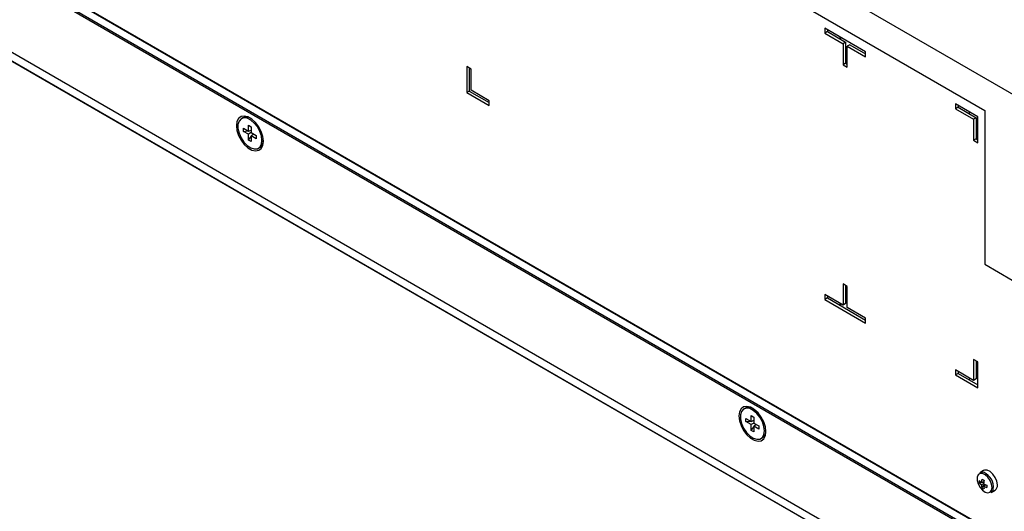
# Model space of a CAD drawing. Header units: millimetres. Extents: x 0 to 844, y -2 to 552.
# Tile 92 of 151: x 641 to 666, y 383 to 395. Entities that reach past the tile are written whole.
import ezdxf

# ---------------------------------------------------------------- set-up
doc = ezdxf.new("R2010")
doc.units = ezdxf.units.MM

msp = doc.modelspace()

# ---------------------------------------------------------------- linework, layer by layer
at = {"color": 7, "linetype": 'Continuous', "lineweight": 25}
for p, q in [((587.644, 424.555), (743.8, 334.409)), ((587.644, 424.555), (746.651, 332.762)), ((587.83, 424.663), (743.351, 334.883)), ((614.199, 422.638), (681.921, 383.543)), ((731.873, 343.659), (610.206, 413.896)), ((652.178, 399.917), (665.125, 392.443)), ((662.189, 393.885), (661.185, 394.465)), ((661.185, 394.465), (661.185, 394.342)), ((661.249, 394.38), (661.185, 394.342)), ((661.185, 394.342), (661.634, 394.083)), ((661.249, 394.428), (661.249, 394.38)), ((661.249, 394.38), (661.698, 394.12)), ((661.556, 394.25), (661.556, 394.202)), ((661.568, 394.243), (661.568, 394.195)), ((661.698, 394.12), (661.634, 394.083)), ((661.634, 394.083), (661.634, 393.565)), ((661.698, 394.12), (661.698, 393.602)), ((661.804, 394.059), (661.74, 394.022)), ((661.74, 393.503), (661.74, 394.022)), ((661.74, 394.022), (662.189, 393.763)), ((661.804, 394.059), (662.189, 393.837)), ((662.189, 393.763), (662.189, 393.885)), ((652.474, 393.46), (652.368, 393.521)), ((652.368, 393.521), (652.368, 392.88)), ((661.698, 393.602), (661.634, 393.565)), ((661.634, 393.565), (661.74, 393.503)), ((661.698, 393.602), (661.74, 393.578)), ((652.432, 393.484), (652.432, 392.918)), ((652.474, 392.942), (652.474, 393.46)), ((652.432, 392.918), (652.368, 392.88)), ((652.368, 392.88), (652.923, 392.56)), ((652.432, 392.918), (652.923, 392.634)), ((652.923, 392.682), (652.474, 392.942)), ((652.923, 392.56), (652.923, 392.682)), ((664.957, 392.287), (664.402, 392.607)), ((664.402, 392.607), (664.402, 392.485)), ((664.466, 392.57), (664.466, 392.522)), ((664.466, 392.522), (664.402, 392.485)), ((664.402, 392.485), (664.851, 392.226)), ((664.466, 392.522), (664.915, 392.263)), ((664.742, 392.411), (664.742, 392.363)), ((664.957, 391.646), (664.957, 392.287)), ((665.125, 392.443), (665.125, 388.659)), ((646.854, 392.26), (646.819, 392.239)), ((646.995, 392.077), (647.063, 392.038)), ((646.995, 391.934), (646.995, 392.077)), ((664.915, 392.263), (664.851, 392.226)), ((664.851, 392.226), (664.851, 391.707)), ((664.915, 392.263), (664.915, 391.745)), ((646.871, 392.006), (646.995, 391.934)), ((646.871, 391.927), (646.871, 392.006)), ((646.871, 391.927), (646.98, 391.943)), ((646.995, 391.856), (646.871, 391.927)), ((646.995, 391.934), (647.063, 391.96)), ((647.063, 391.895), (646.995, 391.856)), ((646.995, 391.713), (646.995, 391.856)), ((646.995, 391.713), (647.063, 391.8)), ((647.038, 391.951), (647.063, 391.954)), ((647.063, 392.038), (647.063, 391.895)), ((647.063, 391.895), (647.186, 391.824)), ((647.063, 391.817), (647.119, 391.862)), ((647.063, 391.817), (647.063, 391.674)), ((647.186, 391.745), (647.063, 391.817)), ((647.099, 391.846), (647.114, 391.865)), ((647.186, 391.824), (647.186, 391.745)), ((647.063, 391.674), (646.995, 391.713)), ((664.915, 391.745), (664.851, 391.707)), ((664.851, 391.707), (664.957, 391.646)), ((664.915, 391.745), (664.957, 391.721)), ((647.239, 391.512), (647.274, 391.532)), ((665.125, 388.659), (665.802, 388.268)), ((661.74, 388.111), (661.634, 388.172)), ((661.634, 388.172), (661.634, 387.654)), ((661.698, 388.135), (661.698, 387.691)), ((661.74, 387.592), (661.74, 388.111)), ((661.634, 387.654), (661.185, 387.913)), ((661.185, 387.913), (661.185, 387.79)), ((661.249, 387.828), (661.185, 387.79)), ((661.185, 387.79), (662.189, 387.211)), ((661.249, 387.876), (661.249, 387.828)), ((661.249, 387.828), (662.189, 387.285)), ((661.556, 387.698), (661.556, 387.65)), ((661.568, 387.691), (661.568, 387.643)), ((661.698, 387.691), (661.634, 387.654)), ((662.189, 387.333), (661.74, 387.592)), ((662.189, 387.211), (662.189, 387.333)), ((664.957, 386.254), (664.851, 386.315)), ((664.851, 386.315), (664.851, 385.796)), ((664.915, 386.278), (664.915, 385.834)), ((664.957, 385.613), (664.957, 386.254)), ((664.851, 385.796), (664.402, 386.056)), ((664.402, 386.056), (664.402, 385.933)), ((664.466, 386.018), (664.466, 385.97)), ((664.466, 385.97), (664.402, 385.933)), ((664.402, 385.933), (664.957, 385.613)), ((664.466, 385.97), (664.957, 385.687)), ((664.742, 385.859), (664.74, 385.812)), ((664.742, 385.859), (664.742, 385.859)), ((664.915, 385.834), (664.851, 385.796)), ((659.228, 385.116), (659.193, 385.096)), ((659.245, 384.862), (659.369, 384.791)), ((659.245, 384.784), (659.245, 384.862)), ((659.245, 384.784), (659.354, 384.799)), ((659.369, 384.712), (659.245, 384.784)), ((659.369, 384.933), (659.437, 384.894)), ((659.369, 384.791), (659.369, 384.933)), ((659.369, 384.791), (659.437, 384.817)), ((659.413, 384.807), (659.437, 384.811)), ((659.437, 384.894), (659.437, 384.751)), ((659.437, 384.751), (659.369, 384.712)), ((659.369, 384.569), (659.369, 384.712)), ((659.369, 384.569), (659.437, 384.656)), ((659.437, 384.53), (659.369, 384.569)), ((659.437, 384.751), (659.561, 384.68)), ((659.437, 384.673), (659.494, 384.719)), ((659.437, 384.673), (659.437, 384.53)), ((659.561, 384.602), (659.437, 384.673)), ((659.473, 384.702), (659.489, 384.722)), ((659.561, 384.68), (659.561, 384.602)), ((659.613, 384.368), (659.648, 384.388)), ((665.097, 383.583), (665.002, 383.528)), ((664.988, 383.275), (665.098, 383.293)), ((665.043, 383.288), (665.1, 383.309)), ((665.095, 383.258), (665.043, 383.228)), ((665.056, 383.157), (665.127, 383.243)), ((665.095, 383.198), (665.141, 383.237)), ((665.282, 383.043), (665.377, 383.098))]:
    msp.add_line(p, q, dxfattribs=at)
at = {"color": 8, "linetype": 'Continuous', "lineweight": 25}
for p, q in [((595.22, 422.294), (731.875, 343.405)), ((595.229, 422.33), (731.873, 343.447)), ((610.199, 413.892), (731.873, 343.651))]:
    msp.add_line(p, q, dxfattribs=at)
at = {"color": 7, "linetype": 'Continuous', "lineweight": 25, "flags": 128}
for points in [[(646.696, 392.067), (646.71, 391.951), (646.749, 391.829), (646.811, 391.711), (646.891, 391.606), (646.981, 391.523), (647.076, 391.468), (647.167, 391.447), (647.246, 391.46), (647.308, 391.506), (647.348, 391.583), (647.361, 391.684), (647.348, 391.799), (647.308, 391.921), (647.246, 392.04), (647.167, 392.145), (647.076, 392.228), (646.981, 392.283), (646.891, 392.304), (646.811, 392.291), (646.749, 392.244), (646.71, 392.168), (646.696, 392.067)], [(647.326, 391.704), (647.313, 391.813), (647.274, 391.927), (647.214, 392.037), (647.137, 392.132), (647.051, 392.205), (646.963, 392.248), (646.88, 392.258), (646.811, 392.234), (646.761, 392.179), (646.735, 392.096), (646.735, 391.994), (646.761, 391.881), (646.811, 391.768), (646.88, 391.664), (646.963, 391.579), (647.051, 391.521), (647.137, 391.493), (647.214, 391.5), (647.274, 391.541), (647.313, 391.61), (647.326, 391.704)], [(659.071, 384.924), (659.084, 384.808), (659.124, 384.686), (659.185, 384.567), (659.265, 384.462), (659.356, 384.379), (659.45, 384.325), (659.541, 384.303), (659.621, 384.316), (659.683, 384.363), (659.722, 384.44), (659.735, 384.54), (659.722, 384.656), (659.683, 384.778), (659.621, 384.896), (659.541, 385.001), (659.45, 385.084), (659.356, 385.139), (659.265, 385.161), (659.185, 385.147), (659.124, 385.101), (659.084, 385.024), (659.071, 384.924)], [(659.7, 384.56), (659.687, 384.669), (659.648, 384.783), (659.588, 384.893), (659.512, 384.988), (659.425, 385.061), (659.337, 385.104), (659.255, 385.115), (659.185, 385.091), (659.136, 385.035), (659.109, 384.952), (659.109, 384.85), (659.136, 384.737), (659.185, 384.624), (659.255, 384.521), (659.337, 384.436), (659.425, 384.377), (659.512, 384.35), (659.588, 384.357), (659.648, 384.397), (659.687, 384.467), (659.7, 384.56)], [(665.435, 383.226), (665.422, 383.316), (665.383, 383.41), (665.325, 383.494), (665.255, 383.557), (665.183, 383.591), (665.118, 383.592), (665.097, 383.583)], [(665.306, 383.165), (665.293, 383.25), (665.258, 383.338), (665.203, 383.417), (665.137, 383.477), (665.069, 383.509), (665.008, 383.509), (664.962, 383.477), (664.937, 383.418), (664.937, 383.339), (664.962, 383.251), (665.008, 383.166), (665.069, 383.096), (665.137, 383.049), (665.203, 383.033), (665.258, 383.049), (665.293, 383.095), (665.306, 383.165)]]:
    msp.add_lwpolyline(points, dxfattribs=at)
at = {"color": 7, "linetype": 'Continuous', "lineweight": 25}
for centre, radius, start, end in [((646.94, 392.072), 0.206, 58.6675, 114.5214), ((647.161, 391.697), 0.199, 304.4294, 2.3706), ((659.314, 384.928), 0.206, 58.6678, 114.5212), ((659.536, 384.553), 0.199, 304.429, 2.3711), ((665.303, 383.304), 0.317, 174.8223, 185.1777), ((665.255, 383.614), 0.388, 226.4729, 236.9284), ((665.057, 383.416), 0.125, 66.1168, 116.4351), ((665.571, 383.251), 0.529, 166.8117, 175.9419), ((666.04, 385.02), 1.92, 239.1493, 240.8561), ((665.772, 383.22), 0.677, 169.5052, 176.7199), ((665.232, 383.51), 0.339, 223.8377, 236.1242), ((665.381, 383.251), 0.339, 183.8762, 196.167), ((665.238, 383.415), 0.316, 234.8083, 245.1971), ((665.4, 383.864), 0.678, 243.2844, 250.4948), ((665.483, 383.219), 0.388, 183.073, 193.5323), ((665.327, 383.674), 0.529, 244.0641, 253.1882), ((667.102, 383.196), 1.929, 179.1506, 180.8494), ((665.218, 383.143), 0.118, 302.3963, 352.5713), ((665.304, 383.208), 0.132, 303.3996, 7.9128)]:
    msp.add_arc(centre, radius, start, end, dxfattribs=at)
at = {"color": 8, "linetype": 'Continuous', "lineweight": 25}
msp.add_arc((664.947, 383.173), 0.391, 353.2459, 65.7827, dxfattribs=at)

doc.saveas('drawing.dxf')
